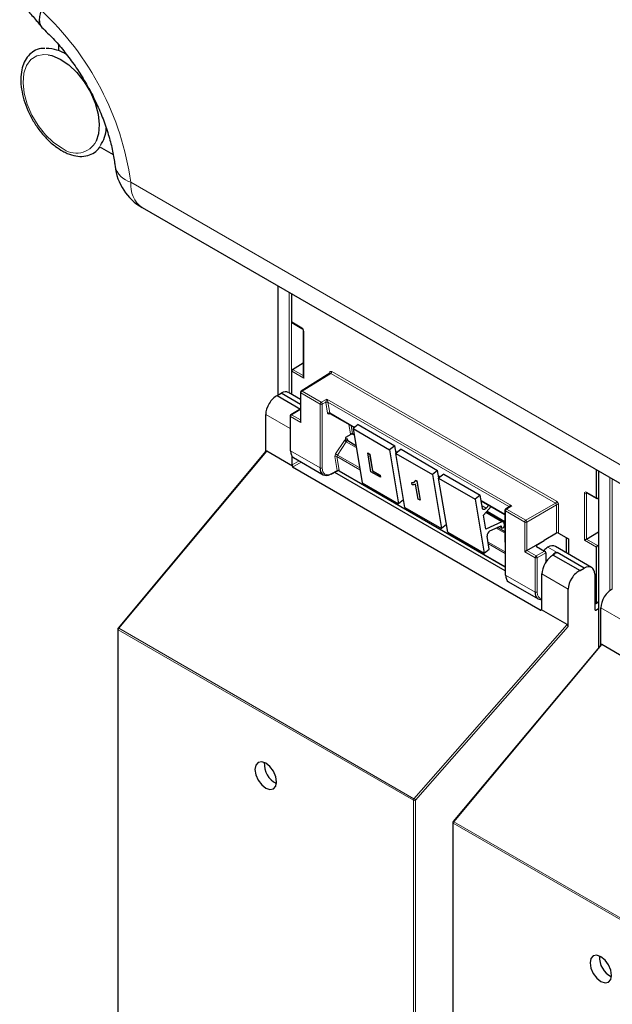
# Paper-space layout 'Blatt2' of a CAD drawing. Header units: millimetres. Extents: x 5 to 418, y 2 to 292.
# Tile 5 of 103: x 87 to 100, y 135 to 157. Entities that reach past the tile are written whole.
import ezdxf

# ---------------------------------------------------------------- set-up
doc = ezdxf.new("R2010")
doc.units = ezdxf.units.MM

psp = doc.layouts.new('Blatt2')

# ---------------------------------------------------------------- linework, layer by layer
at = {"color": 7, "linetype": 'Continuous', "lineweight": 25}
for p, q in [((87.438, 156.826), (87.438, 156.688)), ((88.359, 154.522), (88.674, 154.341)), ((89.334, 153.139), (102.48, 145.55)), ((92.398, 151.371), (92.398, 148.898)), ((92.71, 150.554), (92.71, 151.191)), ((92.717, 150.539), (92.943, 150.408)), ((92.973, 150.356), (92.973, 149.315)), ((92.732, 149.48), (92.973, 149.628)), ((92.71, 148.919), (92.71, 149.44)), ((93.576, 149.394), (92.926, 148.992)), ((92.382, 148.889), (92.471, 148.944)), ((92.911, 148.69), (92.471, 148.944)), ((92.911, 148.803), (92.635, 148.962)), ((92.911, 148.964), (92.911, 148.312)), ((92.382, 148.889), (92.911, 148.584)), ((92.124, 147.627), (92.124, 148.464)), ((92.877, 148.572), (92.691, 148.458)), ((92.911, 148.561), (92.894, 148.571)), ((93.576, 148.487), (94.13, 148.168)), ((92.675, 148.429), (92.675, 147.653)), ((94.214, 148.234), (94.098, 148.143)), ((94.214, 148.234), (95.039, 147.757)), ((94.047, 148.012), (93.923, 147.941)), ((94.094, 148.021), (94.121, 148.005)), ((94.098, 148.143), (94.923, 147.667)), ((94.098, 148.143), (94.303, 146.921)), ((93.923, 147.941), (93.93, 147.9)), ((93.93, 147.9), (93.93, 147.9)), ((94.163, 147.758), (93.976, 147.866)), ((92.129, 147.632), (88.787, 143.634)), ((92.727, 147.299), (92.147, 147.634)), ((94.429, 147.594), (94.43, 147.595)), ((94.5, 147.166), (94.429, 147.594)), ((94.429, 147.594), (94.471, 147.569)), ((94.43, 147.595), (94.473, 147.57)), ((94.471, 147.569), (94.473, 147.57)), ((94.471, 147.569), (94.535, 147.192)), ((94.473, 147.57), (94.536, 147.193)), ((95.039, 147.757), (94.923, 147.667)), ((94.923, 147.667), (95.128, 146.445)), ((95.068, 147.588), (95.039, 147.757)), ((95.061, 147.63), (95.096, 147.61)), ((95.181, 147.676), (95.065, 147.585)), ((95.065, 147.585), (95.89, 147.109)), ((95.269, 146.363), (95.065, 147.585)), ((95.181, 147.676), (96.006, 147.2)), ((92.72, 147.324), (92.72, 147.517)), ((92.753, 147.488), (93.422, 147.101)), ((98.329, 144.043), (92.73, 147.275)), ((93.603, 147.112), (93.748, 147.19)), ((97.534, 144.932), (93.683, 147.155)), ((93.781, 147.19), (97.534, 145.023)), ((94.714, 147.043), (94.5, 147.166)), ((94.535, 147.192), (94.536, 147.193)), ((94.535, 147.192), (94.706, 147.093)), ((94.536, 147.193), (94.707, 147.094)), ((96.006, 147.2), (95.89, 147.109)), ((96.034, 147.03), (96.006, 147.2)), ((96.147, 147.118), (96.031, 147.027)), ((96.147, 147.118), (96.972, 146.642)), ((99.601, 146.576), (99.601, 147.212)), ((99.644, 147.187), (99.644, 143.19)), ((94.303, 146.921), (95.128, 146.445)), ((94.706, 147.093), (94.707, 147.094)), ((94.706, 147.093), (94.714, 147.043)), ((94.707, 147.094), (94.716, 147.044)), ((94.714, 147.043), (94.716, 147.044)), ((95.428, 146.922), (95.429, 146.923)), ((95.436, 146.872), (95.428, 146.922)), ((95.51, 146.975), (95.511, 146.976)), ((95.51, 146.975), (95.538, 146.959)), ((95.511, 146.976), (95.539, 146.96)), ((95.538, 146.959), (95.539, 146.96)), ((95.538, 146.959), (95.611, 146.525)), ((95.539, 146.96), (95.612, 146.526)), ((95.89, 147.109), (96.094, 145.887)), ((96.027, 147.072), (96.062, 147.052)), ((96.031, 147.027), (96.856, 146.551)), ((96.236, 145.805), (96.031, 147.027)), ((95.568, 146.55), (95.511, 146.889)), ((99.382, 146.691), (99.608, 146.561)), ((95.241, 146.533), (95.128, 146.445)), ((95.611, 146.525), (95.568, 146.55)), ((95.611, 146.525), (95.612, 146.526)), ((96.972, 146.642), (96.856, 146.551)), ((96.856, 146.551), (97.061, 145.329)), ((97.021, 146.347), (96.972, 146.642)), ((96.993, 146.514), (97.531, 146.204)), ((99.644, 146.573), (99.623, 146.562)), ((95.269, 146.363), (96.094, 145.887)), ((97.048, 146.19), (97.219, 146.384)), ((97.166, 146.415), (97.105, 146.346)), ((97.495, 146.036), (97.109, 146.259)), ((97.121, 146.273), (97.531, 146.036)), ((97.531, 146.297), (97.534, 144.848)), ((97.636, 146.38), (97.546, 146.325)), ((97.101, 145.872), (97.048, 146.19)), ((97.459, 146.035), (97.101, 145.872)), ((97.518, 145.969), (97.511, 146.009)), ((96.207, 145.975), (96.094, 145.887)), ((96.236, 145.805), (97.061, 145.329)), ((97.191, 145.831), (97.443, 145.946)), ((97.532, 145.813), (97.364, 145.91)), ((97.406, 145.929), (97.458, 145.899)), ((97.443, 145.946), (97.448, 145.915)), ((97.531, 145.967), (97.517, 145.975)), ((98.695, 145.781), (98.416, 145.617)), ((98.742, 145.781), (98.967, 145.651)), ((99.374, 145.647), (99.644, 145.813)), ((97.177, 145.42), (97.127, 145.714)), ((98.023, 145.388), (98.416, 145.615)), ((98.246, 145.508), (98.416, 145.615)), ((98.416, 145.617), (98.416, 145.615)), ((98.922, 145.333), (98.922, 145.677)), ((98.967, 145.651), (98.967, 145.306)), ((97.061, 145.329), (97.177, 145.42)), ((98.246, 145.481), (98.427, 145.377)), ((98.451, 145.336), (98.451, 145.123)), ((99.49, 145.005), (98.67, 145.478)), ((98.681, 145.349), (98.705, 145.336)), ((98.705, 145.336), (98.713, 145.341)), ((99.321, 144.99), (98.713, 145.341)), ((99.601, 144.209), (99.601, 145.462)), ((99.623, 145.502), (99.644, 145.516)), ((98.622, 145.286), (98.606, 145.277)), ((98.622, 145.286), (99.228, 144.937)), ((99.228, 144.937), (99.321, 144.99)), ((97.613, 144.682), (98.282, 144.296)), ((98.365, 144.064), (98.365, 144.861)), ((99.56, 144.851), (99.56, 144.057)), ((98.961, 143.67), (98.961, 144.517)), ((99.594, 144.194), (99.644, 144.224)), ((98.937, 143.714), (98.358, 144.049)), ((99.577, 144.195), (99.56, 144.205)), ((99.584, 144.043), (99.644, 144.075)), ((99.698, 143.254), (99.698, 144.091)), ((88.779, 143.613), (88.779, 125.721)), ((99.703, 143.26), (96.361, 139.261)), ((100.301, 142.927), (99.721, 143.261)), ((96.353, 139.24), (96.353, 121.348))]:
    psp.add_line(p, q, dxfattribs=at)
at = {"color": 7, "linetype": 'Continuous', "lineweight": 18}
for p, q in [((89.076, 153.711), (102.221, 146.122)), ((92.408, 151.365), (92.408, 148.904)), ((92.657, 148.949), (92.657, 151.221)), ((92.704, 151.194), (92.704, 148.922)), ((92.71, 150.554), (92.936, 150.424)), ((92.983, 150.342), (92.983, 149.282)), ((92.983, 149.282), (92.71, 149.44)), ((92.732, 149.48), (92.973, 149.341)), ((93.593, 149.392), (92.944, 148.991)), ((93.569, 149.389), (93.569, 149.405)), ((98.671, 146.46), (93.593, 149.392)), ((93.616, 149.433), (98.695, 146.501)), ((93.356, 148.699), (92.92, 148.95)), ((92.92, 148.95), (92.92, 148.28)), ((92.944, 148.991), (93.379, 148.739)), ((93.352, 147.254), (93.356, 148.699)), ((93.379, 148.739), (93.505, 148.812)), ((93.403, 148.698), (93.399, 147.254)), ((93.482, 148.744), (93.403, 148.698)), ((93.523, 148.494), (93.483, 148.736)), ((93.505, 148.812), (97.685, 146.399)), ((97.616, 146.381), (93.529, 148.74)), ((93.529, 148.74), (93.569, 148.498)), ((92.675, 148.146), (92.124, 148.464)), ((92.894, 148.571), (92.708, 148.456)), ((92.708, 148.456), (92.911, 148.339)), ((93.596, 148.475), (93.554, 148.469)), ((93.569, 148.498), (94.135, 148.172)), ((92.685, 148.416), (92.685, 147.64)), ((92.92, 148.28), (92.685, 148.416)), ((94.041, 148.027), (94.005, 148.24)), ((94.057, 148.21), (94.087, 148.032)), ((94.087, 148.032), (94.12, 148.013)), ((93.704, 147.571), (93.906, 147.875)), ((93.945, 147.849), (93.743, 147.545)), ((93.945, 147.849), (94.169, 147.719)), ((93.982, 147.887), (93.986, 147.86)), ((92.147, 147.634), (88.802, 143.631)), ((92.685, 147.64), (93.352, 147.254)), ((94.153, 147.764), (94.161, 147.769)), ((95.059, 147.638), (95.101, 147.614)), ((92.72, 147.324), (92.878, 147.415)), ((92.925, 147.388), (92.73, 147.275)), ((93.74, 147.198), (93.688, 147.511)), ((94.254, 147.215), (93.734, 147.515)), ((93.734, 147.515), (93.787, 147.202)), ((93.743, 147.545), (94.247, 147.254)), ((93.61, 147.128), (93.74, 147.198)), ((93.787, 147.193), (97.534, 145.03)), ((99.654, 147.182), (99.654, 143.201)), ((96.026, 147.08), (96.068, 147.056)), ((99.903, 144.484), (99.903, 147.038)), ((99.95, 147.011), (99.95, 144.513)), ((99.328, 145.62), (99.328, 146.679)), ((99.39, 146.687), (99.374, 146.679)), ((99.374, 146.679), (99.374, 145.647)), ((99.375, 146.706), (99.601, 146.576)), ((96.992, 146.522), (97.531, 146.211)), ((97.999, 146.072), (98.671, 146.46)), ((97.013, 146.399), (97.105, 146.346)), ((97.096, 146.245), (97.459, 146.035)), ((97.125, 146.278), (97.531, 146.043)), ((97.54, 146.283), (97.544, 144.834)), ((97.976, 146.032), (97.54, 146.283)), ((97.685, 146.399), (97.563, 146.324)), ((97.563, 146.324), (97.999, 146.072)), ((97.618, 146.369), (97.616, 146.381)), ((98.695, 146.419), (98.023, 146.031)), ((98.695, 145.781), (98.695, 146.419)), ((98.742, 146.419), (98.742, 145.781)), ((97.976, 145.361), (97.976, 146.032)), ((98.023, 146.031), (98.023, 145.388)), ((97.33, 145.894), (97.532, 145.778)), ((97.416, 145.933), (97.448, 145.915)), ((97.531, 145.956), (97.518, 145.963)), ((97.15, 145.578), (97.533, 145.357)), ((98.913, 145.338), (98.913, 145.683)), ((99.601, 145.462), (99.328, 145.62)), ((99.374, 145.646), (99.623, 145.502)), ((97.533, 145.322), (97.157, 145.539)), ((98.212, 145.225), (97.976, 145.361)), ((98.023, 145.388), (98.235, 145.266)), ((98.235, 145.266), (98.427, 145.377)), ((98.246, 145.508), (98.246, 145.481)), ((98.451, 145.336), (98.258, 145.225)), ((98.5, 145.463), (98.713, 145.341)), ((98.212, 144.449), (98.212, 145.225)), ((98.258, 145.225), (98.258, 144.449)), ((97.544, 144.834), (98.212, 144.449)), ((98.961, 144.517), (98.365, 144.861)), ((99.601, 144.209), (99.644, 144.235)), ((98.329, 144.043), (98.365, 144.065)), ((99.56, 144.056), (99.584, 144.043)), ((100.249, 143.773), (99.698, 144.091)), ((95.46, 139.748), (88.789, 143.599)), ((88.789, 143.599), (88.789, 125.707)), ((88.802, 143.631), (95.473, 139.779)), ((95.473, 139.779), (98.937, 143.714)), ((98.961, 143.67), (95.507, 139.747)), ((99.721, 143.261), (96.376, 139.258)), ((95.46, 121.856), (95.46, 139.748)), ((95.507, 139.747), (95.507, 121.856)), ((103.034, 135.375), (96.363, 139.226)), ((96.363, 139.226), (96.363, 121.335)), ((96.376, 139.258), (103.047, 135.407))]:
    psp.add_line(p, q, dxfattribs=at)
at = {"color": 7, "linetype": 'Continuous', "lineweight": 18, "flags": 128}
for points in [[(87.521, 154.482), (87.329, 154.613), (87.145, 154.788), (86.979, 154.997), (86.839, 155.232), (86.733, 155.479), (86.665, 155.727), (86.638, 155.963), (86.655, 156.176), (86.715, 156.354), (86.814, 156.488), (86.947, 156.573), (87.108, 156.603), (87.205, 156.596)], [(88.787, 143.634), (88.788, 143.635), (88.791, 143.635), (88.794, 143.634), (88.798, 143.633), (88.802, 143.631)], [(96.361, 139.261), (96.362, 139.262), (96.365, 139.262), (96.368, 139.262), (96.372, 139.26), (96.376, 139.258)]]:
    psp.add_lwpolyline(points, dxfattribs=at)
at = {"color": 7, "linetype": 'Continuous', "lineweight": 25, "flags": 128}
for points in [[(87.205, 156.596), (87.289, 156.577), (87.48, 156.497), (87.672, 156.366), (87.856, 156.192), (88.022, 155.982), (88.162, 155.747), (88.268, 155.5), (88.336, 155.252), (88.363, 155.016), (88.346, 154.804), (88.292, 154.638)], [(97.105, 146.346), (97.092, 146.333), (97.079, 146.324), (97.065, 146.318), (97.053, 146.316), (97.041, 146.318), (97.032, 146.324), (97.025, 146.334), (97.021, 146.347)], [(97.448, 145.915), (97.453, 145.903), (97.463, 145.897), (97.475, 145.898), (97.489, 145.905), (97.502, 145.919), (97.512, 145.935), (97.517, 145.953), (97.518, 145.969)], [(92.125, 140.58), (92.032, 140.612), (91.953, 140.597), (91.9, 140.536), (91.881, 140.439), (91.9, 140.321), (91.953, 140.199), (92.032, 140.093), (92.125, 140.018), (92.218, 139.985), (92.297, 140.001), (92.35, 140.061), (92.368, 140.158), (92.35, 140.276), (92.297, 140.398), (92.218, 140.505), (92.125, 140.58)], [(99.699, 136.207), (99.606, 136.24), (99.527, 136.224), (99.474, 136.164), (99.455, 136.067), (99.474, 135.948), (99.527, 135.827), (99.606, 135.72), (99.699, 135.645), (99.792, 135.613), (99.871, 135.628), (99.924, 135.689), (99.942, 135.786), (99.924, 135.904), (99.871, 136.026), (99.792, 136.132), (99.699, 136.207)]]:
    psp.add_lwpolyline(points, dxfattribs=at)
at = {"color": 7, "linetype": 'Continuous', "lineweight": 18}
for centre, radius, start, end in [((82.564, 152.789), 6.577, 8.0649, 47.046), ((87.841, 154.885), 0.514, 231.5151, 331.2669), ((89.207, 154.198), 0.504, 193.7996, 254.8546), ((89.692, 153.645), 0.62, 173.888, 234.7998), ((92.952, 150.422), 0.0161, 172.9606, 235.6794), ((92.99, 150.357), 0.0169, 186.7025, 245.4816), ((93.561, 149.389), 0.0182, 19.2634, 64.3043), ((93.565, 149.435), 0.0514, 303.2297, 357.3477), ((92.927, 148.965), 0.016, 184.1293, 247.1908), ((92.972, 148.948), 0.0514, 123.2297, 177.3477), ((92.934, 148.978), 0.0162, 53.4892, 117.3259), ((93.407, 148.696), 0.0514, 123.2297, 177.3477), ((93.38, 148.744), 0.0512, 242.4759, 296.7416), ((93.35, 148.695), 0.0528, 3.4149, 56.4832), ((93.505, 148.699), 0.0504, 62.6429, 117.9178), ((93.509, 148.7), 0.0449, 63.9209, 126.4321), ((92.736, 148.413), 0.0514, 123.2297, 177.3477), ((92.698, 148.443), 0.0162, 53.4892, 117.3259), ((93.55, 148.458), 0.0449, 63.9209, 126.4321), ((93.577, 148.465), 0.0238, 102.175, 169.771), ((92.691, 148.43), 0.016, 184.1293, 247.1908), ((94.067, 147.991), 0.0449, 63.9209, 126.4321), ((94.164, 148.213), 0.425, 232.6804, 238.9253), ((93.993, 147.87), 0.0204, 123.7902, 182.0212), ((93.962, 147.909), 0.425, 232.6804, 238.9253), ((93.714, 147.475), 0.0449, 63.9209, 126.4321), ((93.376, 147.3), 0.0512, 242.4759, 296.7416), ((93.594, 147.126), 0.0167, 303.6026, 5.3504), ((93.767, 147.161), 0.0449, 63.9209, 126.4321), ((93.764, 147.159), 0.0408, 54.9274, 123.3475), ((99.351, 146.725), 0.0514, 242.6565, 296.7662), ((99.391, 146.705), 0.0165, 173.888, 234.7998), ((98.643, 146.503), 0.0514, 303.2297, 357.3477), ((97.547, 146.298), 0.0164, 185.2459, 246.429), ((97.592, 146.281), 0.0514, 123.2297, 177.3477), ((97.554, 146.31), 0.0167, 54.4655, 116.3558), ((97.608, 146.368), 0.018, 17.5405, 64.455), ((97.607, 146.363), 0.0203, 30.4838, 61.6846), ((98.718, 146.374), 0.0514, 62.6565, 116.7662), ((98.027, 146.029), 0.0514, 123.2297, 177.3477), ((97.999, 146.077), 0.0514, 242.6565, 296.7662), ((97.97, 146.028), 0.0529, 3.5222, 56.4778), ((98.263, 145.223), 0.0514, 123.2297, 177.3477), ((98.235, 145.271), 0.0514, 242.6565, 296.7662), ((98.206, 145.221), 0.0529, 3.5222, 56.4778), ((98.235, 144.495), 0.0514, 242.6565, 296.7662), ((88.796, 143.614), 0.0165, 185.0787, 246.2415), ((88.841, 143.596), 0.0515, 138.52, 177.2636), ((95.512, 139.745), 0.0515, 138.52, 177.2636), ((95.415, 139.684), 0.112, 34.6783, 58.7001), ((95.484, 139.793), 0.0514, 242.6565, 296.7662), ((96.37, 139.242), 0.0165, 185.0787, 246.2415), ((96.415, 139.224), 0.0515, 138.52, 177.2636)]:
    psp.add_arc(centre, radius, start, end, dxfattribs=at)
at = {"color": 7, "linetype": 'Continuous', "lineweight": 25}
for centre, radius, start, end in [((87.165, 155.902), 0.833, 56.3562, 90.082), ((87.803, 154.956), 0.716, 324.6226, 358.3398), ((89.959, 154.222), 1.25, 186.6105, 240.0027), ((92.944, 148.964), 0.0333, 121.7291, 180), ((92.708, 148.429), 0.0333, 121.7291, 180), ((92.691, 147.654), 0.016, 184.1293, 247.1908), ((93.596, 147.127), 0.0165, 233.6157, 292.9576), ((97.564, 146.297), 0.0333, 121.7318, 180.1525), ((97.477, 146.006), 0.0339, 4.7698, 122.1417), ((97.249, 145.723), 0.122, 118.1691, 184.1411), ((97.551, 144.849), 0.0164, 185.2459, 246.429), ((88.813, 143.613), 0.0333, 140.1152, 180), ((92.586, 140.565), 0.495, 176.4112, 243.5834), ((96.387, 139.24), 0.0333, 140.1152, 180), ((100.16, 136.193), 0.495, 176.4112, 243.5834)]:
    psp.add_arc(centre, radius, start, end, dxfattribs=at)
for centre, major_axis, ratio, start_param, end_param in [((92.734, 150.568), (0.0171, 0.0286), 0.587369, 2.36515, 3.150629), ((92.734, 149.453), (0.0171, 0.0286), 0.587369, 0.846713, 2.36515), ((93.006, 149.296), (-0.0236, 0.0408), 0.577335, 0.785358, 1.570756), ((92.471, 148.672), (0.162, 0.291), 0.567218, 6.274758, 7.060075), ((92.356, 148.602), (0.162, 0.291), 0.567218, 0.660989, 2.347686), ((92.894, 148.544), (-0.0167, 0.0289), 0.577206, 5.498021, 6.300635), ((92.944, 148.293), (-0.0236, 0.0408), 0.577335, 0.785358, 1.570756), ((92.148, 147.603), (-0.0148, 0.0325), 0.565458, 5.613623, 6.548363), ((92.917, 147.778), (0.163, 0.291), 0.568242, 2.348502, 3.133981), ((92.743, 147.31), (-0.0167, 0.0289), 0.577557, 0.785632, 1.615746), ((92.779, 147.331), (0.0505, 0.054), 0.359583, 2.484661, 3.225039), ((93.592, 147.388), (0.171, 0.286), 0.584752, 2.365594, 3.918937), ((99.624, 146.59), (0.0162, 0.0291), 0.567218, 2.347686, 3.866122), ((98.718, 145.767), (0.0333, 0.0008), 0.592198, 0.771607, 2.32495), ((99.351, 145.633), (0.0333, 0.0192), 0.00007, 0.837717, 2.356154), ((99.351, 145.66), (0.0333, 0.0016), 0.606667, 5.416362, 5.451269), ((97.999, 145.375), (0.0333, 0.0192), 0.00007, 0.802811, 2.356154), ((98.27, 145.495), (0.0333, 0.0005), 0.587275, 2.373339, 3.917956), ((98.5, 145.191), (0.163, 0.291), 0.568242, 0.777706, 1.182052), ((98.427, 145.349), (-0.0167, 0.0289), 0.577557, 3.927224, 5.497716), ((98.5, 145.191), (0.171, 0.286), 0.586378, 0.008105, 0.793422), ((98.689, 145.082), (0.162, 0.291), 0.566193, 0.810986, 1.231265), ((98.713, 145.069), (0.162, 0.291), 0.567218, 0.77689, 0.811796), ((99.624, 145.476), (0.0162, 0.0291), 0.567218, 0.82925, 2.347686), ((98.597, 144.999), (0.162, 0.291), 0.567218, 0.735275, 2.347686), ((99.201, 144.651), (0.171, 0.286), 0.587369, 0.678453, 2.36515), ((99.321, 144.718), (0.171, 0.286), 0.587369, 5.506743, 7.077539), ((97.776, 144.973), (0.162, 0.291), 0.569814, 2.347111, 3.13259), ((98.451, 144.583), (0.171, 0.286), 0.586378, 2.364218, 3.568607), ((99.93, 144.23), (0.162, 0.291), 0.567218, 0.660989, 2.347686), ((98.376, 144.1), (0.0487, 0.0552), 0.363623, 3.214844, 3.955221), ((98.342, 144.078), (-0.0167, 0.0289), 0.577206, 3.096806, 3.92692), ((99.584, 144.07), (0.0171, 0.0286), 0.587369, 2.36515, 3.918493), ((99.577, 144.222), (-0.0167, 0.0289), 0.577206, 2.356428, 3.92692), ((98.937, 143.684), (-0.0146, 0.0323), 0.574256, 4.046328, 5.609201), ((99.722, 143.231), (-0.0148, 0.0325), 0.565458, 5.613623, 6.548363)]:
    psp.add_ellipse(centre, major_axis=major_axis, ratio=ratio, start_param=start_param, end_param=end_param, dxfattribs=at)
at = {"color": 7, "linetype": 'Continuous', "lineweight": 18}
for centre, major_axis, ratio, start_param, end_param in [((92.936, 150.369), (-0.0333, 0.0578), 0.577908, 3.92875, 5.498633), ((93.616, 149.378), (-0.0333, 0.0578), 0.577206, 5.498021, 7.068512), ((93.592, 149.365), (-0.0158, 0.0294), 0.576503, 5.515406, 6.31802), ((93.506, 148.785), (0.0211, 0.0489), 0.234251, 1.089993, 2.663561), ((93.53, 148.772), (0.0344, 0.0571), 0.585558, 2.386902, 2.54121), ((93.506, 148.785), (-0.0202, 0.0487), 0.214465, 3.634049, 5.207618), ((93.553, 148.758), (0.0177, 0.0283), 0.593469, 2.398065, 2.552372), ((93.57, 148.53), (0.0344, 0.0571), 0.585558, 2.54121, 3.588407), ((93.594, 148.516), (0.0177, 0.0283), 0.593469, 2.552372, 3.163319), ((94.088, 148.063), (0.0344, 0.0571), 0.585558, 2.54121, 2.90933), ((94.111, 148.049), (0.0177, 0.0283), 0.593469, 2.552372, 3.163319), ((93.937, 147.85), (0.0344, 0.0571), 0.585558, 0.939456, 1.494012), ((93.936, 147.85), (0.0323, 0.0583), 0.568962, 5.662266, 7.184369), ((93.96, 147.837), (0.0177, 0.0283), 0.593469, 0.941753, 1.505175), ((93.96, 147.836), (0.0157, 0.0294), 0.560319, 6.263818, 7.183844), ((93.735, 147.546), (0.0344, 0.0571), 0.585558, 1.494012, 2.54121), ((93.758, 147.533), (0.0177, 0.0283), 0.593469, 1.505175, 2.552372), ((93.615, 147.374), (0.155, 0.257), 0.585558, 2.366677, 3.92002), ((93.716, 147.211), (-0.0241, 0.0247), 0.35216, 3.652218, 3.840823), ((93.765, 147.237), (0.0212, 0.0476), 0.236756, 2.827209, 3.438277), ((93.765, 147.237), (-0.0197, 0.0482), 0.23661, 2.84514, 3.456086), ((93.739, 147.229), (-0.0408, 0.0535), 0.467927, 3.678044, 3.866649), ((99.375, 146.652), (-0.0333, 0.0578), 0.576853, 5.499542, 7.069425), ((99.398, 146.666), (-0.0183, 0.028), 0.55464, 6.20273, 7.03952), ((98.671, 146.433), (-0.0167, 0.0289), 0.598058, 3.927226, 5.497718), ((98.695, 146.446), (-0.0333, 0.0577), 0.577557, 3.927224, 5.497716), ((97.686, 146.372), (0.0697, -0.0149), 0.370375, 1.655752, 3.22932), ((97.639, 146.399), (0.0157, 0.0294), 0.560319, 2.356971, 2.511278), ((97.686, 146.372), (0.0692, 0.017), 0.370371, 1.485914, 2.288556), ((98.474, 144.569), (0.154, 0.257), 0.587369, 2.36515, 3.406946)]:
    psp.add_ellipse(centre, major_axis=major_axis, ratio=ratio, start_param=start_param, end_param=end_param, dxfattribs=at)
at = {"color": 7, "linetype": 'Continuous', "lineweight": 25}
for points, knots in [([(86.563, 157.763), (86.577, 157.751), (86.65, 157.686), (86.792, 157.54), (86.948, 157.365), (87.04, 157.243), (87.067, 157.208)], [0, 0, 0, 0, 0.0900566, 0.4646576, 0.8449524, 1, 1, 1, 1]), ([(87.092, 157.185), (87.088, 157.189), (87.072, 157.203), (87.052, 157.232), (87.032, 157.273), (87.015, 157.335), (87.012, 157.407), (87.023, 157.488), (87.034, 157.532), (87.04, 157.554)], [0, 0, 0, 0, 0.056306, 0.190311, 0.325272, 0.462197, 0.72713, 0.863065, 1, 1, 1, 1]), ([(87.067, 157.207), (87.11, 157.167), (87.235, 157.05), (87.441, 156.83), (87.676, 156.539), (87.898, 156.223), (88.102, 155.888), (88.281, 155.54), (88.434, 155.187), (88.557, 154.837), (88.649, 154.498), (88.697, 154.247), (88.713, 154.112), (88.718, 154.078)], [0, 0, 0, 0, 0.051834, 0.152361, 0.253723, 0.355838, 0.458405, 0.561117, 0.663595, 0.765501, 0.866541, 0.966451, 1, 1, 1, 1]), ([(87.131, 156.738), (87.101, 156.738), (87.012, 156.738), (86.882, 156.681), (86.754, 156.576), (86.661, 156.431), (86.603, 156.253), (86.582, 156.046), (86.599, 155.816), (86.654, 155.574), (86.745, 155.33), (86.867, 155.094), (87.015, 154.874), (87.185, 154.679), (87.361, 154.522), (87.481, 154.45), (87.536, 154.416)], [0, 0, 0, 0, 0.037901, 0.111761, 0.183666, 0.255268, 0.328296, 0.403168, 0.479003, 0.554948, 0.63076, 0.706474, 0.782186, 0.85799, 0.933992, 1, 1, 1, 1]), ([(87.536, 154.416), (87.57, 154.398), (87.669, 154.348), (87.832, 154.3), (88.017, 154.291), (88.182, 154.337), (88.303, 154.412), (88.353, 154.482), (88.371, 154.506)], [0, 0, 0, 0, 0.106595, 0.309226, 0.511216, 0.708608, 0.900053, 1, 1, 1, 1]), ([(92.943, 150.408), (92.945, 150.407), (92.949, 150.404), (92.957, 150.396), (92.964, 150.385), (92.97, 150.373), (92.973, 150.363), (92.973, 150.358), (92.973, 150.356)], [0, 0, 0, 0, 0.161224, 0.32474, 0.503515, 0.690992, 0.858324, 1, 1, 1, 1]), ([(93.579, 149.396), (93.579, 149.396), (93.579, 149.397), (93.577, 149.394), (93.576, 149.394), (93.576, 149.394)], [0, 0, 0, 0, 0.234585, 0.918463, 1, 1, 1, 1]), ([(93.572, 148.488), (93.573, 148.488), (93.573, 148.489), (93.575, 148.487), (93.576, 148.487)], [0, 0, 0, 0, 0.523722, 1, 1, 1, 1]), ([(94.09, 148.022), (94.088, 148.022), (94.078, 148.022), (94.062, 148.019), (94.051, 148.014), (94.047, 148.012)], [0, 0, 0, 0, 0.142295, 0.638048, 1, 1, 1, 1]), ([(94.09, 148.022), (94.09, 148.022), (94.089, 148.022), (94.092, 148.022), (94.093, 148.021), (94.093, 148.021)], [0, 0, 0, 0, 0.066112, 0.770891, 1, 1, 1, 1]), ([(93.93, 147.9), (93.931, 147.897), (93.932, 147.891), (93.937, 147.882), (93.944, 147.872), (93.95, 147.866), (93.955, 147.863), (93.957, 147.862), (93.957, 147.862)], [0, 0, 0, 0, 0.214711, 0.429422, 0.644123, 0.858848, 0.965995, 1, 1, 1, 1]), ([(93.976, 147.866), (93.976, 147.866), (93.974, 147.867), (93.972, 147.87), (93.973, 147.869), (93.973, 147.869)], [0, 0, 0, 0, 0.223305, 0.977467, 1, 1, 1, 1]), ([(93.749, 147.19), (93.751, 147.191), (93.757, 147.194), (93.767, 147.194), (93.776, 147.193), (93.779, 147.191), (93.779, 147.191)], [0, 0, 0, 0, 0.22684, 0.616821, 0.995683, 1, 1, 1, 1]), ([(95.428, 146.922), (95.449, 146.925), (95.486, 146.93), (95.503, 146.961), (95.51, 146.975)], [0, 0, 0, 0, 0.560204, 1, 1, 1, 1]), ([(95.429, 146.923), (95.451, 146.925), (95.479, 146.927), (95.492, 146.949), (95.495, 146.954)], [0, 0, 0, 0, 0.7638182, 1, 1, 1, 1]), ([(95.511, 146.889), (95.499, 146.883), (95.478, 146.871), (95.449, 146.872), (95.436, 146.872)], [0, 0, 0, 0, 0.559755, 1, 1, 1, 1]), ([(99.377, 146.693), (99.377, 146.693), (99.378, 146.693), (99.381, 146.692), (99.382, 146.691)], [0, 0, 0, 0, 0.59177, 1, 1, 1, 1]), ([(98.681, 145.349), (98.681, 145.349), (98.681, 145.349), (98.681, 145.349), (98.681, 145.348), (98.679, 145.345), (98.668, 145.331), (98.65, 145.311), (98.631, 145.294), (98.622, 145.286)], [0, 0, 0, 0, 0.001889, 0.004446, 0.011168, 0.040889, 0.158687, 0.629671, 1, 1, 1, 1])]:
    psp.add_open_spline(points, degree=3, knots=knots, dxfattribs=at)

doc.saveas('drawing.dxf')
